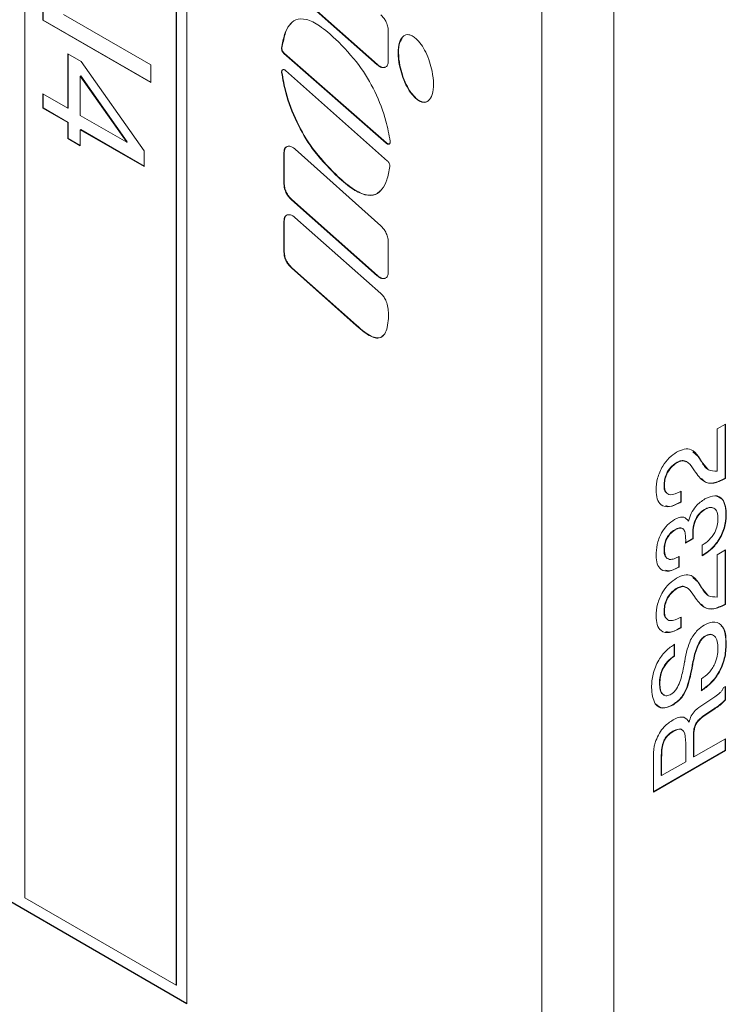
# Model space of a CAD drawing. Header units: millimetres. Extents: x 22 to 278, y 61 to 167.
# Tile 144 of 148: x 264.58 to 271.51, y 97.63 to 107.29. Entities that reach past the tile are written whole.
import ezdxf

# ---------------------------------------------------------------- set-up
doc = ezdxf.new("R2010")
doc.units = ezdxf.units.MM
doc.layers.get('0').update_dxf_attribs({"lineweight": 15})

msp = doc.modelspace()

# ---------------------------------------------------------------- linework, layer by layer
for p, q in [((269.7004, 122.6279), (269.7004, 63.4287)), ((270.4075, 122.2197), (270.4075, 63.0205)), ((269.7004, 67.5114), (269.7004, 118.5452)), ((264.6269, 117.3301), (264.6269, 98.6721)), ((266.2179, 97.6312), (266.2179, 116.5341)), ((266.1118, 97.8149), (266.1118, 116.4729)), ((266.1154, 97.817), (266.1154, 116.4749)), ((239.4186, 113.1021), (266.2179, 97.6312)), ((239.4221, 113.1042), (266.2179, 97.6353)), ((267.2435, 107.5947), (268.085, 106.8491)), ((267.247, 107.5968), (268.0885, 106.8512)), ((264.8037, 107.2867), (264.8037, 107.4619)), ((264.8072, 107.2887), (264.8072, 107.4624)), ((265.0047, 107.3434), (265.8644, 106.8471)), ((264.8072, 107.2887), (264.8037, 107.2867)), ((265.8644, 106.6744), (264.8037, 107.2867)), ((265.8644, 106.6784), (264.8072, 107.2887)), ((268.1939, 106.8828), (268.1939, 107.1858)), ((267.1506, 107.0143), (267.1471, 107.0123)), ((265.0485, 106.9569), (265.1781, 106.8821)), ((265.0485, 106.423), (265.0485, 106.9569)), ((265.052, 106.4251), (265.052, 106.9549)), ((267.1739, 106.9612), (267.1704, 106.9592)), ((267.1704, 106.9592), (268.1734, 106.0794)), ((267.1739, 106.9612), (268.1769, 106.0815)), ((265.1781, 106.8821), (265.7964, 106.0055)), ((265.8644, 106.8471), (265.8644, 106.6744)), ((268.0885, 106.8512), (268.085, 106.8491)), ((268.1635, 106.8251), (268.16, 106.8231)), ((265.1744, 106.7409), (265.1709, 106.7388)), ((265.1709, 106.7388), (265.1709, 106.3524)), ((265.6262, 106.0895), (265.1709, 106.7388)), ((265.6297, 106.0916), (265.1744, 106.7409)), ((267.1505, 106.7758), (267.147, 106.7738)), ((268.1871, 105.9044), (267.1862, 106.792)), ((264.8037, 106.5643), (265.0485, 106.423)), ((264.8037, 106.423), (264.8037, 106.5643)), ((264.8072, 106.4251), (264.8072, 106.5623)), ((264.8072, 106.4251), (264.8037, 106.423)), ((265.052, 106.2838), (264.8072, 106.4251)), ((265.052, 106.4251), (265.0485, 106.423)), ((268.4681, 106.5195), (268.4645, 106.5175)), ((265.0485, 106.2817), (264.8037, 106.423)), ((265.1709, 106.3524), (265.6262, 106.0895)), ((265.052, 106.2838), (265.0485, 106.2817)), ((265.0485, 106.1247), (265.0485, 106.2817)), ((265.052, 106.1267), (265.052, 106.2838)), ((265.1744, 106.2131), (265.1709, 106.2111)), ((265.1709, 106.2111), (265.1709, 106.054)), ((265.7964, 105.85), (265.1709, 106.2111)), ((265.7964, 105.854), (265.1744, 106.2131)), ((265.052, 106.1267), (265.0485, 106.1247)), ((265.1709, 106.054), (265.0485, 106.1247)), ((265.1709, 106.0581), (265.052, 106.1267)), ((265.6297, 106.0916), (265.6262, 106.0895)), ((268.1769, 106.0815), (268.1734, 106.0794)), ((268.2061, 106.073), (268.2026, 106.071)), ((265.7964, 106.0055), (265.7964, 105.85)), ((267.173, 105.9901), (267.1695, 105.9881)), ((267.1695, 105.9881), (267.1695, 105.6774)), ((267.173, 105.9901), (267.173, 105.6795)), ((268.1205, 105.2679), (267.279, 106.0212)), ((267.681, 105.7714), (267.6774, 105.7693)), ((267.173, 105.6795), (267.1695, 105.6774)), ((267.247, 105.5253), (267.2435, 105.5233)), ((267.2435, 105.5233), (268.085, 104.7777)), ((267.247, 105.5253), (268.0885, 104.7797)), ((267.173, 105.3178), (267.1695, 105.3158)), ((267.1695, 105.3158), (267.1695, 105.0087)), ((267.173, 105.3178), (267.173, 105.0108)), ((268.1197, 104.6043), (267.2783, 105.3495)), ((268.1939, 104.8113), (268.1939, 105.1144)), ((267.173, 105.0108), (267.1695, 105.0087)), ((267.2469, 104.8567), (267.2434, 104.8547)), ((267.2434, 104.8547), (267.8787, 104.2906)), ((267.2469, 104.8567), (267.8823, 104.2927)), ((268.0885, 104.7797), (268.085, 104.7777)), ((268.1635, 104.7536), (268.16, 104.7516)), ((268.1948, 104.3596), (268.1947, 104.4191)), ((267.8823, 104.2927), (267.8787, 104.2906)), ((271.4219, 103.2743), (271.5035, 103.3214)), ((271.4219, 102.8588), (271.4219, 103.2743)), ((271.5, 103.3193), (271.5, 102.7895)), ((271.5035, 103.3214), (271.5035, 102.7875)), ((271.1856, 103.0507), (271.2351, 103.0048)), ((271.2351, 103.0048), (271.2643, 102.9566)), ((271.2351, 103.0048), (271.2387, 103.0028)), ((271.2387, 103.0028), (271.2678, 102.9545)), ((271.2643, 102.9566), (271.3312, 102.8788)), ((271.2643, 102.9566), (271.2678, 102.9545)), ((271.0209, 102.9422), (271.0245, 102.9401)), ((271.2004, 102.8637), (271.1688, 102.9108)), ((271.5, 102.7895), (271.4945, 102.7863)), ((271.4945, 102.7863), (271.498, 102.7843)), ((271.5035, 102.7875), (271.498, 102.7843)), ((271.5, 102.7895), (271.5035, 102.7875)), ((270.9017, 102.7207), (270.9052, 102.7187)), ((271.0605, 102.6573), (271.0684, 102.6619)), ((271.0649, 102.6599), (271.0649, 102.5593)), ((271.0684, 102.6619), (271.0684, 102.5572)), ((271.0649, 102.5593), (271.0531, 102.5525)), ((271.0684, 102.5572), (271.0566, 102.5504)), ((271.0649, 102.5593), (271.0684, 102.5572)), ((271.0531, 102.5525), (271.0566, 102.5504)), ((271.2984, 102.4847), (271.302, 102.4827)), ((271.1368, 102.3715), (271.1404, 102.3694)), ((271.5091, 102.4298), (271.5126, 102.4278)), ((271.0066, 102.2849), (271.0102, 102.2828)), ((271.1884, 102.1966), (271.1129, 102.1535)), ((271.1848, 102.1987), (271.113, 102.1577)), ((271.1827, 102.2535), (271.1862, 102.2515)), ((271.1844, 102.2022), (271.1848, 102.1987)), ((271.1844, 102.2022), (271.1879, 102.2001)), ((271.1848, 102.1987), (271.1884, 102.1966)), ((271.1879, 102.2001), (271.1884, 102.1966)), ((270.9017, 102.0893), (270.9052, 102.0873)), ((271.2769, 102.0285), (271.2769, 102.1332)), ((271.4219, 102.039), (271.5035, 102.0861)), ((271.5, 102.0841), (271.5, 101.5542)), ((271.5035, 102.0861), (271.5035, 101.5522)), ((271.0467, 102.0254), (271.0467, 101.9207)), ((271.0503, 102.0233), (271.0503, 101.9186)), ((271.2783, 102.0334), (271.2769, 102.0326)), ((271.2819, 102.0314), (271.2769, 102.0285)), ((271.2783, 102.0334), (271.2819, 102.0314)), ((271.4219, 101.6235), (271.4219, 102.039)), ((271.0467, 101.9207), (271.0419, 101.9179)), ((271.0419, 101.9179), (271.0454, 101.9159)), ((271.0503, 101.9186), (271.0454, 101.9159)), ((271.0467, 101.9207), (271.0503, 101.9186)), ((271.1856, 101.8154), (271.2351, 101.7695)), ((271.0209, 101.7069), (271.0245, 101.7049)), ((271.2351, 101.7695), (271.2643, 101.7213)), ((271.2351, 101.7695), (271.2387, 101.7675)), ((271.2387, 101.7675), (271.2678, 101.7192)), ((271.2643, 101.7213), (271.3312, 101.6435)), ((271.2643, 101.7213), (271.2678, 101.7192)), ((271.2004, 101.6285), (271.1688, 101.6755)), ((271.5, 101.5542), (271.4945, 101.5511)), ((271.4945, 101.5511), (271.498, 101.549)), ((271.5035, 101.5522), (271.498, 101.549)), ((271.5, 101.5542), (271.5035, 101.5522)), ((270.9017, 101.4854), (270.9052, 101.4834)), ((271.0605, 101.422), (271.0684, 101.4266)), ((271.0649, 101.4246), (271.0649, 101.324)), ((271.0684, 101.4266), (271.0684, 101.3219)), ((271.0649, 101.324), (271.0531, 101.3172)), ((271.0531, 101.3172), (271.0566, 101.3152)), ((271.0684, 101.3219), (271.0566, 101.3152)), ((271.0649, 101.324), (271.0684, 101.3219)), ((271.302, 101.241), (271.3055, 101.239)), ((271.0014, 101.1617), (271.0018, 101.0468)), ((271.0049, 101.1597), (271.0054, 101.0448)), ((271.5091, 101.1653), (271.5126, 101.1632)), ((271.0018, 101.0468), (271.0054, 101.0448)), ((271.1778, 100.9526), (271.1813, 100.9505)), ((271.1814, 100.973), (271.185, 100.971)), ((271.2678, 100.7043), (271.2678, 100.8194)), ((270.8564, 100.7782), (270.8599, 100.7761)), ((271.4836, 100.7346), (271.5035, 100.7461)), ((271.5, 100.7441), (271.5, 100.6154)), ((271.5035, 100.7461), (271.5035, 100.6133)), ((271.2813, 100.5655), (271.4, 100.6442)), ((270.9831, 100.5649), (270.9867, 100.5629)), ((271.4008, 100.5331), (271.3071, 100.4693)), ((271.4044, 100.531), (271.3106, 100.4673)), ((271.4038, 100.5348), (271.4008, 100.5331)), ((271.4008, 100.5331), (271.4044, 100.531)), ((271.4038, 100.5348), (271.4074, 100.5328)), ((271.4074, 100.5328), (271.4044, 100.531)), ((271.5, 100.6154), (271.5035, 100.6133)), ((271.3071, 100.4693), (271.3106, 100.4673)), ((271.1447, 100.3987), (271.1483, 100.3966)), ((270.9874, 100.3057), (270.9909, 100.3036)), ((271.1137, 100.007), (271.1137, 100.1882)), ((271.1918, 100.229), (271.1918, 100.0573)), ((271.1918, 100.229), (271.1953, 100.227)), ((271.1953, 100.0552), (271.5035, 100.2332)), ((271.1953, 100.227), (271.1953, 100.0552)), ((271.5, 100.2311), (271.5, 100.1201)), ((271.5035, 100.2332), (271.5035, 100.118)), ((271.5, 100.1201), (270.7964, 99.7139)), ((271.5035, 100.118), (270.7964, 99.7098)), ((270.8745, 100.0542), (270.8745, 99.873)), ((270.8745, 100.0542), (270.878, 100.0522)), ((270.878, 100.0522), (270.878, 99.8709)), ((271.1918, 100.0573), (271.1953, 100.0552)), ((271.5, 100.1201), (271.5035, 100.118)), ((270.7964, 99.7098), (270.7964, 100.0226)), ((270.878, 99.8709), (271.1137, 100.007)), ((270.8745, 99.873), (270.878, 99.8709)), ((264.6269, 98.6721), (266.1118, 97.8149)), ((266.1154, 97.817), (266.1118, 97.8149))]:
    msp.add_line(p, q)
for points, knots in [([(267.6771, 107.1006), (267.6253, 107.1474), (267.5313, 107.2323), (267.3915, 107.3042), (267.2858, 107.3006), (267.2164, 107.2401), (267.1702, 107.1436), (267.1552, 107.0585), (267.1471, 107.0123)], [0, 0, 0, 0, 0.213165, 0.386629, 0.542657, 0.672553, 0.822238, 1, 1, 1, 1]), ([(268.1939, 107.1858), (268.1926, 107.2008), (268.1901, 107.2303), (268.1716, 107.2747), (268.1478, 107.3121), (268.1297, 107.3302), (268.1205, 107.3394)], [0, 0, 0, 0, 0.284048, 0.558199, 0.775203, 1, 1, 1, 1]), ([(267.2479, 107.2577), (267.2405, 107.2523), (267.2082, 107.2287), (267.1751, 107.1436), (267.1592, 107.0598), (267.1506, 107.0143)], [0, 0, 0, 0, 0.118539, 0.52148, 1, 1, 1, 1]), ([(268.2123, 106.0982), (268.2004, 106.1641), (268.1714, 106.324), (268.0719, 106.583), (267.904, 106.8697), (267.7572, 107.0191), (267.6771, 107.1006)], [0, 0, 0, 0, 0.185288, 0.449496, 0.699744, 1, 1, 1, 1]), ([(268.4645, 107.1082), (268.4529, 107.1174), (268.4304, 107.1353), (268.3965, 107.1469), (268.3663, 107.1454), (268.3304, 107.1257), (268.2988, 107.0681), (268.2873, 106.9659), (268.3026, 106.8243), (268.3473, 106.6872), (268.4091, 106.5758), (268.4467, 106.5363), (268.4645, 106.5175)], [0, 0, 0, 0, 0.051436, 0.099864, 0.148676, 0.200462, 0.318264, 0.460078, 0.612648, 0.823186, 0.916006, 1, 1, 1, 1]), ([(268.3317, 107.1091), (268.3232, 107.0973), (268.2983, 107.0626), (268.2919, 106.9666), (268.3057, 106.8268), (268.3509, 106.6892), (268.4126, 106.5779), (268.4502, 106.5383), (268.4681, 106.5195)], [0, 0, 0, 0, 0.09696, 0.284809, 0.486906, 0.765789, 0.888739, 1, 1, 1, 1]), ([(268.4645, 106.5175), (268.4761, 106.5083), (268.4987, 106.4905), (268.5326, 106.4789), (268.5627, 106.4804), (268.5987, 106.5001), (268.6303, 106.5577), (268.6418, 106.6599), (268.6265, 106.8015), (268.5818, 106.9385), (268.52, 107.0499), (268.4824, 107.0894), (268.4645, 107.1082)], [0, 0, 0, 0, 0.051432, 0.09987, 0.14869, 0.200477, 0.318297, 0.460251, 0.612671, 0.823191, 0.916016, 1, 1, 1, 1]), ([(267.1471, 107.0123), (267.147, 107.0073), (267.1468, 106.9976), (267.1527, 106.9819), (267.1608, 106.9687), (267.1672, 106.9624), (267.1704, 106.9592)], [0, 0, 0, 0, 0.282922, 0.557102, 0.775022, 1, 1, 1, 1]), ([(267.1506, 107.0143), (267.1505, 107.0094), (267.1503, 106.9997), (267.1563, 106.984), (267.1644, 106.9707), (267.1707, 106.9644), (267.1739, 106.9612)], [0, 0, 0, 0, 0.282922, 0.557102, 0.775022, 1, 1, 1, 1]), ([(268.085, 106.8491), (268.0924, 106.8432), (268.1069, 106.8315), (268.1337, 106.8197), (268.15, 106.8218), (268.16, 106.8231)], [0, 0, 0, 0, 0.285104, 0.559607, 1, 1, 1, 1]), ([(268.0885, 106.8512), (268.0959, 106.8452), (268.1104, 106.8336), (268.1372, 106.8217), (268.1535, 106.8238), (268.1635, 106.8251)], [0, 0, 0, 0, 0.285104, 0.559607, 1, 1, 1, 1]), ([(268.1649, 106.8258), (268.1688, 106.8276), (268.1781, 106.8319), (268.1906, 106.8494), (268.1926, 106.8701), (268.1939, 106.8828)], [0, 0, 0, 0, 0.21698, 0.51759, 1, 1, 1, 1]), ([(267.157, 106.8008), (267.1549, 106.7995), (267.1509, 106.7969), (267.1465, 106.7882), (267.1468, 106.7793), (267.147, 106.7738)], [0, 0, 0, 0, 0.285346, 0.560088, 1, 1, 1, 1]), ([(267.147, 106.7738), (267.1586, 106.708), (267.1865, 106.5484), (267.2846, 106.2894), (267.4512, 106.0018), (267.5976, 105.8514), (267.6774, 105.7693)], [0, 0, 0, 0, 0.185291, 0.4495, 0.699744, 1, 1, 1, 1]), ([(267.1578, 106.8007), (267.1568, 106.8), (267.1537, 106.7979), (267.1501, 106.7902), (267.1504, 106.7813), (267.1505, 106.7758)], [0, 0, 0, 0, 0.174057, 0.491583, 1, 1, 1, 1]), ([(267.1505, 106.7758), (267.1621, 106.71), (267.1901, 106.5505), (267.2882, 106.2914), (267.4547, 106.0039), (267.6011, 105.8534), (267.681, 105.7714)], [0, 0, 0, 0, 0.185291, 0.4495, 0.699744, 1, 1, 1, 1]), ([(267.1862, 106.792), (267.1833, 106.7944), (267.1775, 106.7989), (267.1669, 106.8032), (267.1608, 106.8017), (267.157, 106.8008)], [0, 0, 0, 0, 0.285873, 0.560665, 1, 1, 1, 1]), ([(268.4681, 106.5195), (268.4797, 106.5103), (268.5022, 106.4925), (268.5362, 106.4808), (268.5659, 106.4828), (268.5915, 106.4939), (268.6003, 106.5123), (268.6044, 106.5208)], [0, 0, 0, 0, 0.209837, 0.40746, 0.606641, 0.817927, 1, 1, 1, 1]), ([(267.2035, 106.0479), (267.1978, 106.0454), (267.1867, 106.0405), (267.1727, 106.0218), (267.1707, 106.0009), (267.1695, 105.9881)], [0, 0, 0, 0, 0.2851, 0.559444, 1, 1, 1, 1]), ([(267.202, 106.0471), (267.1981, 106.0454), (267.1888, 106.0411), (267.1763, 106.0237), (267.1743, 106.0029), (267.173, 105.9901)], [0, 0, 0, 0, 0.214798, 0.516121, 1, 1, 1, 1]), ([(267.279, 106.0212), (267.2716, 106.0273), (267.257, 106.0391), (267.23, 106.0512), (267.2136, 106.0491), (267.2035, 106.0479)], [0, 0, 0, 0, 0.284847, 0.559234, 1, 1, 1, 1]), ([(268.1734, 106.0794), (268.1763, 106.0771), (268.1821, 106.0726), (268.1927, 106.0685), (268.1988, 106.07), (268.2026, 106.071)], [0, 0, 0, 0, 0.285418, 0.560198, 1, 1, 1, 1]), ([(268.1769, 106.0815), (268.1799, 106.0792), (268.1856, 106.0747), (268.1962, 106.0705), (268.2023, 106.0721), (268.2061, 106.073)], [0, 0, 0, 0, 0.285418, 0.560198, 1, 1, 1, 1]), ([(268.2026, 106.071), (268.2046, 106.0723), (268.2086, 106.075), (268.213, 106.0838), (268.2126, 106.0927), (268.2123, 106.0982)], [0, 0, 0, 0, 0.285411, 0.560133, 1, 1, 1, 1]), ([(267.6774, 105.7693), (267.7291, 105.7221), (267.8229, 105.6364), (267.9628, 105.5633), (268.0689, 105.5657), (268.139, 105.6251), (268.186, 105.7207), (268.2017, 105.8053), (268.2102, 105.8512)], [0, 0, 0, 0, 0.213164, 0.386628, 0.542656, 0.672553, 0.822239, 1, 1, 1, 1]), ([(268.2102, 105.8512), (268.2103, 105.8561), (268.2106, 105.8658), (268.2047, 105.8815), (268.1967, 105.8948), (268.1903, 105.9011), (268.1871, 105.9044)], [0, 0, 0, 0, 0.28274, 0.557003, 0.774996, 1, 1, 1, 1]), ([(267.681, 105.7714), (267.7327, 105.724), (267.8267, 105.6381), (267.9656, 105.5665), (268.0651, 105.5643), (268.1023, 105.6001), (268.1159, 105.6131)], [0, 0, 0, 0, 0.337508, 0.612158, 0.859201, 1, 1, 1, 1]), ([(267.1695, 105.6774), (267.1707, 105.6623), (267.1733, 105.6327), (267.192, 105.5881), (267.216, 105.5505), (267.2342, 105.5324), (267.2435, 105.5233)], [0, 0, 0, 0, 0.2840801, 0.5582888, 0.7752678, 1, 1, 1, 1]), ([(267.173, 105.6795), (267.1743, 105.6644), (267.1768, 105.6347), (267.1955, 105.5901), (267.2195, 105.5525), (267.2377, 105.5345), (267.247, 105.5253)], [0, 0, 0, 0, 0.2840801, 0.5582888, 0.7752678, 1, 1, 1, 1]), ([(267.2033, 105.3756), (267.1976, 105.373), (267.1866, 105.3681), (267.1727, 105.3493), (267.1707, 105.3286), (267.1695, 105.3158)], [0, 0, 0, 0, 0.285061, 0.55946, 1, 1, 1, 1]), ([(267.202, 105.3749), (267.1981, 105.3731), (267.1888, 105.3688), (267.1763, 105.3513), (267.1743, 105.3306), (267.173, 105.3178)], [0, 0, 0, 0, 0.2185188, 0.5184569, 1, 1, 1, 1]), ([(267.2783, 105.3495), (267.2709, 105.3555), (267.2564, 105.3671), (267.2296, 105.379), (267.2133, 105.3769), (267.2033, 105.3756)], [0, 0, 0, 0, 0.284933, 0.559318, 1, 1, 1, 1]), ([(268.1939, 105.1144), (268.1926, 105.1293), (268.1901, 105.1588), (268.1716, 105.2032), (268.1478, 105.2407), (268.1297, 105.2587), (268.1205, 105.2679)], [0, 0, 0, 0, 0.2839091, 0.5580858, 0.7751497, 1, 1, 1, 1]), ([(267.1695, 105.0087), (267.1707, 104.9937), (267.1732, 104.9641), (267.1919, 104.9195), (267.2159, 104.8819), (267.2341, 104.8639), (267.2434, 104.8547)], [0, 0, 0, 0, 0.283933, 0.558003, 0.775055, 1, 1, 1, 1]), ([(267.173, 105.0108), (267.1743, 104.9957), (267.1768, 104.9661), (267.1955, 104.9215), (267.2195, 104.884), (267.2377, 104.8659), (267.2469, 104.8567)], [0, 0, 0, 0, 0.283933, 0.558003, 0.775055, 1, 1, 1, 1]), ([(268.1649, 104.7543), (268.1688, 104.7561), (268.1781, 104.7604), (268.1906, 104.7779), (268.1926, 104.7986), (268.1939, 104.8113)], [0, 0, 0, 0, 0.216949, 0.517494, 1, 1, 1, 1]), ([(268.085, 104.7777), (268.0924, 104.7717), (268.1069, 104.7601), (268.1337, 104.7481), (268.15, 104.7503), (268.16, 104.7516)], [0, 0, 0, 0, 0.285122, 0.559596, 1, 1, 1, 1]), ([(268.0885, 104.7797), (268.0959, 104.7738), (268.1104, 104.7621), (268.1372, 104.7502), (268.1535, 104.7523), (268.1635, 104.7536)], [0, 0, 0, 0, 0.285122, 0.559596, 1, 1, 1, 1]), ([(268.1947, 104.4191), (268.1936, 104.4403), (268.1915, 104.4786), (268.173, 104.5341), (268.1478, 104.5765), (268.1291, 104.5951), (268.1197, 104.6043)], [0, 0, 0, 0, 0.342711, 0.617659, 0.809776, 1, 1, 1, 1]), ([(267.8787, 104.2906), (267.9043, 104.2676), (267.9512, 104.2252), (268.0196, 104.1816), (268.0784, 104.1625), (268.1272, 104.171), (268.1632, 104.2086), (268.1867, 104.2734), (268.1919, 104.3291), (268.1948, 104.3596)], [0, 0, 0, 0, 0.16902, 0.310656, 0.432712, 0.547071, 0.673999, 0.821957, 1, 1, 1, 1]), ([(267.8823, 104.2927), (267.9078, 104.2696), (267.9547, 104.2273), (268.0233, 104.1834), (268.0814, 104.1653), (268.1224, 104.1691), (268.1372, 104.186), (268.1419, 104.1914)], [0, 0, 0, 0, 0.281214, 0.516866, 0.719941, 0.91021, 1, 1, 1, 1]), ([(270.8236, 102.674), (270.8259, 102.7118), (270.8306, 102.7873), (270.8807, 102.9038), (270.9508, 102.9955), (271.0004, 103.0287), (271.0252, 103.0452)], [0, 0, 0, 0, 0.2804256, 0.5596865, 0.7795834, 1, 1, 1, 1]), ([(271.0252, 103.0452), (271.0506, 103.0576), (271.1015, 103.0823), (271.1827, 103.0746), (271.2174, 103.03), (271.2387, 103.0028)], [0, 0, 0, 0, 0.280304, 0.56021, 1, 1, 1, 1]), ([(271.112, 102.9523), (271.1077, 102.9564), (271.0951, 102.9682), (271.0609, 102.9614), (271.0343, 102.9486), (271.0209, 102.9422)], [0, 0, 0, 0, 0.207191, 0.603544, 1, 1, 1, 1]), ([(271.1688, 102.9108), (271.1495, 102.9334), (271.1225, 102.9649), (271.0649, 102.9604), (271.038, 102.9469), (271.0245, 102.9401)], [0, 0, 0, 0, 0.558122, 0.779032, 1, 1, 1, 1]), ([(271.2678, 102.9545), (271.2879, 102.9211), (271.3236, 102.8617), (271.392, 102.8597), (271.4219, 102.8588)], [0, 0, 0, 0, 0.562606, 1, 1, 1, 1]), ([(271.0209, 102.9422), (271.002, 102.929), (270.9643, 102.9027), (270.9239, 102.8361), (270.9041, 102.7732), (270.9025, 102.7382), (270.9017, 102.7207)], [0, 0, 0, 0, 0.279581, 0.558527, 0.779022, 1, 1, 1, 1]), ([(271.0245, 102.9401), (271.0056, 102.927), (270.9678, 102.9007), (270.9274, 102.8341), (270.9076, 102.7712), (270.906, 102.7362), (270.9052, 102.7187)], [0, 0, 0, 0, 0.279581, 0.558527, 0.779022, 1, 1, 1, 1]), ([(271.498, 102.7843), (271.4612, 102.7663), (271.3877, 102.7303), (271.2762, 102.7552), (271.2292, 102.8225), (271.2004, 102.8637)], [0, 0, 0, 0, 0.279996, 0.559198, 1, 1, 1, 1]), ([(271.4945, 102.7863), (271.4581, 102.7689), (271.3853, 102.734), (271.3055, 102.744), (271.2779, 102.7781), (271.2699, 102.7881)], [0, 0, 0, 0, 0.415212, 0.829245, 1, 1, 1, 1]), ([(271.0566, 102.5504), (271.0223, 102.5335), (270.9539, 102.4997), (270.8722, 102.518), (270.829, 102.584), (270.8254, 102.644), (270.8236, 102.674)], [0, 0, 0, 0, 0.2804185, 0.559343, 0.7793301, 1, 1, 1, 1]), ([(270.9017, 102.7207), (270.9023, 102.6947), (270.9031, 102.6619), (270.923, 102.652), (270.927, 102.65)], [0, 0, 0, 0, 0.794965, 1, 1, 1, 1]), ([(270.9052, 102.7187), (270.9075, 102.695), (270.9121, 102.6478), (270.9706, 102.6149), (271.0264, 102.6412), (271.0605, 102.6573)], [0, 0, 0, 0, 0.280554, 0.560287, 1, 1, 1, 1]), ([(271.1404, 102.3694), (271.1485, 102.3947), (271.1646, 102.4453), (271.2209, 102.531), (271.2716, 102.5662), (271.3025, 102.5877)], [0, 0, 0, 0, 0.280902, 0.561113, 1, 1, 1, 1]), ([(271.3025, 102.5877), (271.3367, 102.603), (271.405, 102.6336), (271.4756, 102.5927), (271.5084, 102.5176), (271.5112, 102.4578), (271.5126, 102.4278)], [0, 0, 0, 0, 0.279361, 0.558332, 0.778914, 1, 1, 1, 1]), ([(271.4051, 102.6166), (271.4292, 102.6091), (271.4747, 102.5951), (271.5046, 102.5188), (271.5076, 102.4595), (271.5091, 102.4298)], [0, 0, 0, 0, 0.360008, 0.679639, 1, 1, 1, 1]), ([(271.0531, 102.5525), (271.0176, 102.5326), (270.9675, 102.5046), (270.9293, 102.5174), (270.9181, 102.5212)], [0, 0, 0, 0, 0.7079007, 1, 1, 1, 1]), ([(271.2984, 102.4847), (271.2788, 102.471), (271.2396, 102.4435), (271.1888, 102.351), (271.185, 102.2905), (271.1827, 102.2535)], [0, 0, 0, 0, 0.280265, 0.55972, 1, 1, 1, 1]), ([(271.302, 102.4827), (271.2823, 102.4689), (271.2431, 102.4415), (271.1923, 102.349), (271.1885, 102.2885), (271.1862, 102.2515)], [0, 0, 0, 0, 0.280265, 0.55972, 1, 1, 1, 1]), ([(271.3754, 102.5001), (271.3659, 102.5025), (271.3431, 102.5083), (271.3148, 102.4934), (271.2984, 102.4847)], [0, 0, 0, 0, 0.4190178, 1, 1, 1, 1]), ([(271.431, 102.391), (271.4297, 102.4139), (271.4271, 102.4596), (271.3965, 102.5005), (271.3503, 102.5066), (271.3181, 102.4907), (271.302, 102.4827)], [0, 0, 0, 0, 0.280664, 0.559761, 0.779533, 1, 1, 1, 1]), ([(270.8236, 102.0302), (270.8252, 102.0657), (270.8283, 102.1363), (270.8681, 102.2476), (270.934, 102.3373), (270.9811, 102.3686), (271.0047, 102.3843)], [0, 0, 0, 0, 0.280903, 0.56016, 0.779706, 1, 1, 1, 1]), ([(271.0047, 102.3843), (271.0203, 102.3923), (271.0515, 102.4082), (271.1051, 102.4136), (271.127, 102.3862), (271.1404, 102.3694)], [0, 0, 0, 0, 0.281418, 0.562234, 1, 1, 1, 1]), ([(271.2769, 102.1332), (271.2994, 102.1484), (271.3442, 102.1788), (271.3995, 102.2511), (271.4277, 102.3278), (271.4299, 102.3699), (271.431, 102.391)], [0, 0, 0, 0, 0.280691, 0.559402, 0.779276, 1, 1, 1, 1]), ([(271.5091, 102.4298), (271.5061, 102.3884), (271.5003, 102.3057), (271.4391, 102.179), (271.3591, 102.0859), (271.3053, 102.051), (271.2783, 102.0334)], [0, 0, 0, 0, 0.280116, 0.559004, 0.779197, 1, 1, 1, 1]), ([(271.5126, 102.4278), (271.5097, 102.3863), (271.5038, 102.3036), (271.4427, 102.177), (271.3627, 102.0839), (271.3088, 102.0489), (271.2819, 102.0314)], [0, 0, 0, 0, 0.280116, 0.559004, 0.779197, 1, 1, 1, 1]), ([(271.0066, 102.2849), (270.9898, 102.2736), (270.9561, 102.2511), (270.919, 102.1918), (270.9036, 102.1359), (270.9023, 102.1049), (270.9017, 102.0893)], [0, 0, 0, 0, 0.279973, 0.558282, 0.778793, 1, 1, 1, 1]), ([(271.0102, 102.2828), (270.9933, 102.2715), (270.9597, 102.249), (270.9225, 102.1897), (270.9071, 102.1338), (270.9058, 102.1028), (270.9052, 102.0873)], [0, 0, 0, 0, 0.279973, 0.558282, 0.778793, 1, 1, 1, 1]), ([(271.0872, 102.291), (271.0836, 102.2945), (271.0751, 102.3029), (271.0477, 102.305), (271.023, 102.2929), (271.0066, 102.2849)], [0, 0, 0, 0, 0.198961, 0.466432, 1, 1, 1, 1]), ([(271.1137, 102.1867), (271.1132, 102.2053), (271.1122, 102.2423), (271.101, 102.2826), (271.08, 102.3001), (271.0514, 102.3033), (271.0267, 102.291), (271.0102, 102.2828)], [0, 0, 0, 0, 0.250786, 0.500529, 0.62557, 0.750594, 1, 1, 1, 1]), ([(271.1129, 102.1535), (271.1132, 102.1598), (271.1138, 102.1711), (271.1137, 102.1819), (271.1137, 102.1867)], [0, 0, 0, 0, 0.559971, 1, 1, 1, 1]), ([(271.1827, 102.2535), (271.1829, 102.2439), (271.1833, 102.2266), (271.1841, 102.2096), (271.1844, 102.2022)], [0, 0, 0, 0, 0.559986, 1, 1, 1, 1]), ([(271.1862, 102.2515), (271.1864, 102.2418), (271.1868, 102.2246), (271.1876, 102.2076), (271.1879, 102.2001)], [0, 0, 0, 0, 0.559986, 1, 1, 1, 1]), ([(270.9017, 102.0893), (270.9018, 102.0641), (270.902, 102.0301), (270.9218, 102.0185), (270.9269, 102.0155)], [0, 0, 0, 0, 0.7426574, 1, 1, 1, 1]), ([(270.9052, 102.0873), (270.9067, 102.0641), (270.9098, 102.0178), (270.9507, 101.9884), (271.0016, 101.9977), (271.034, 102.0148), (271.0503, 102.0233)], [0, 0, 0, 0, 0.280202, 0.558025, 0.778656, 1, 1, 1, 1]), ([(271.0454, 101.9159), (271.0131, 101.9), (270.9485, 101.8683), (270.8712, 101.8847), (270.829, 101.9454), (270.8254, 102.0019), (270.8236, 102.0302)], [0, 0, 0, 0, 0.280379, 0.559424, 0.779374, 1, 1, 1, 1]), ([(271.0419, 101.9179), (271.0085, 101.8994), (270.9613, 101.8732), (270.925, 101.8847), (270.9144, 101.8881)], [0, 0, 0, 0, 0.708183, 1, 1, 1, 1]), ([(270.8236, 101.4387), (270.8259, 101.4766), (270.8306, 101.552), (270.8807, 101.6685), (270.9508, 101.7603), (271.0004, 101.7934), (271.0252, 101.81)], [0, 0, 0, 0, 0.280426, 0.559687, 0.779583, 1, 1, 1, 1]), ([(271.0252, 101.81), (271.0506, 101.8223), (271.1015, 101.847), (271.1827, 101.8394), (271.2174, 101.7947), (271.2387, 101.7675)], [0, 0, 0, 0, 0.280304, 0.56021, 1, 1, 1, 1]), ([(271.0209, 101.7069), (271.002, 101.6937), (270.9643, 101.6674), (270.9239, 101.6008), (270.9041, 101.5379), (270.9025, 101.503), (270.9017, 101.4854)], [0, 0, 0, 0, 0.279581, 0.558527, 0.779022, 1, 1, 1, 1]), ([(271.0245, 101.7049), (271.0056, 101.6917), (270.9678, 101.6654), (270.9274, 101.5988), (270.9076, 101.5359), (270.906, 101.5009), (270.9052, 101.4834)], [0, 0, 0, 0, 0.279581, 0.558527, 0.779022, 1, 1, 1, 1]), ([(271.112, 101.717), (271.1077, 101.7211), (271.0951, 101.7329), (271.0609, 101.7261), (271.0343, 101.7133), (271.0209, 101.7069)], [0, 0, 0, 0, 0.207191, 0.603544, 1, 1, 1, 1]), ([(271.1688, 101.6755), (271.1495, 101.6981), (271.1225, 101.7296), (271.0649, 101.7251), (271.038, 101.7116), (271.0245, 101.7049)], [0, 0, 0, 0, 0.558122, 0.779032, 1, 1, 1, 1]), ([(271.2678, 101.7192), (271.2879, 101.6858), (271.3236, 101.6264), (271.392, 101.6244), (271.4219, 101.6235)], [0, 0, 0, 0, 0.562606, 1, 1, 1, 1]), ([(271.498, 101.549), (271.4612, 101.531), (271.3877, 101.495), (271.2762, 101.5199), (271.2292, 101.5872), (271.2004, 101.6285)], [0, 0, 0, 0, 0.279996, 0.559198, 1, 1, 1, 1]), ([(271.4945, 101.5511), (271.4581, 101.5336), (271.3853, 101.4987), (271.3055, 101.5088), (271.2779, 101.5429), (271.2699, 101.5528)], [0, 0, 0, 0, 0.415212, 0.829245, 1, 1, 1, 1]), ([(271.0566, 101.3152), (271.0223, 101.2982), (270.9539, 101.2644), (270.8722, 101.2827), (270.829, 101.3487), (270.8254, 101.4087), (270.8236, 101.4387)], [0, 0, 0, 0, 0.280418, 0.559343, 0.77933, 1, 1, 1, 1]), ([(270.9017, 101.4854), (270.9023, 101.4594), (270.9031, 101.4266), (270.923, 101.4167), (270.927, 101.4147)], [0, 0, 0, 0, 0.7949653, 1, 1, 1, 1]), ([(270.9052, 101.4834), (270.9075, 101.4597), (270.9121, 101.4125), (270.9706, 101.3796), (271.0264, 101.406), (271.0605, 101.422)], [0, 0, 0, 0, 0.280554, 0.560287, 1, 1, 1, 1]), ([(271.0531, 101.3172), (271.0176, 101.2974), (270.9675, 101.2694), (270.9293, 101.2822), (270.9181, 101.2859)], [0, 0, 0, 0, 0.707901, 1, 1, 1, 1]), ([(271.1624, 101.2042), (271.1837, 101.2383), (271.2216, 101.2995), (271.2721, 101.3329), (271.2943, 101.3477)], [0, 0, 0, 0, 0.558294, 1, 1, 1, 1]), ([(271.2943, 101.3477), (271.331, 101.3636), (271.4044, 101.3954), (271.4985, 101.3307), (271.5073, 101.2267), (271.5126, 101.1632)], [0, 0, 0, 0, 0.280018, 0.560008, 1, 1, 1, 1]), ([(271.4615, 101.3402), (271.4648, 101.3383), (271.5084, 101.3136), (271.5088, 101.2366), (271.5091, 101.1653)], [0, 0, 0, 0, 0.074016, 1, 1, 1, 1]), ([(271.1048, 100.995), (271.1116, 101.0336), (271.1238, 101.1025), (271.1506, 101.1731), (271.1624, 101.2042)], [0, 0, 0, 0, 0.560907, 1, 1, 1, 1]), ([(271.302, 101.241), (271.2926, 101.2343), (271.2739, 101.2208), (271.2426, 101.177), (271.2061, 101.0918), (271.1913, 101.0206), (271.1814, 100.973)], [0, 0, 0, 0, 0.124674, 0.249605, 0.499326, 1, 1, 1, 1]), ([(271.3055, 101.239), (271.2961, 101.2323), (271.2774, 101.2188), (271.2461, 101.175), (271.2096, 101.0898), (271.1948, 101.0185), (271.185, 100.971)], [0, 0, 0, 0, 0.124674, 0.249605, 0.499326, 1, 1, 1, 1]), ([(271.367, 101.2525), (271.3624, 101.2549), (271.3449, 101.2635), (271.3201, 101.2505), (271.302, 101.241)], [0, 0, 0, 0, 0.265961, 1, 1, 1, 1]), ([(271.431, 101.1165), (271.4299, 101.1414), (271.4277, 101.1911), (271.4026, 101.2432), (271.358, 101.2629), (271.323, 101.2469), (271.3055, 101.239)], [0, 0, 0, 0, 0.281092, 0.560896, 0.780311, 1, 1, 1, 1]), ([(270.7783, 100.7361), (270.7806, 100.779), (270.7852, 100.8646), (270.8392, 100.9985), (270.9201, 101.1029), (270.9766, 101.1407), (271.0049, 101.1597)], [0, 0, 0, 0, 0.28065, 0.559701, 0.779492, 1, 1, 1, 1]), ([(271.5091, 101.1653), (271.5067, 101.119), (271.5021, 101.0267), (271.4441, 100.8813), (271.3556, 100.7702), (271.2948, 100.7276), (271.2643, 100.7063)], [0, 0, 0, 0, 0.280657, 0.559429, 0.779298, 1, 1, 1, 1]), ([(271.5126, 101.1632), (271.5103, 101.1169), (271.5057, 101.0246), (271.4476, 100.8792), (271.3591, 100.7681), (271.2983, 100.7256), (271.2678, 100.7043)], [0, 0, 0, 0, 0.280657, 0.559429, 0.779298, 1, 1, 1, 1]), ([(271.2678, 100.8194), (271.2932, 100.8373), (271.3437, 100.8729), (271.3997, 100.9608), (271.4275, 101.0457), (271.4298, 101.0929), (271.431, 101.1165)], [0, 0, 0, 0, 0.279896, 0.55881, 0.779119, 1, 1, 1, 1]), ([(271.0018, 101.0468), (270.9791, 101.0302), (270.9338, 100.997), (270.883, 100.9182), (270.8591, 100.8416), (270.8573, 100.7993), (270.8564, 100.7782)], [0, 0, 0, 0, 0.280266, 0.558887, 0.779096, 1, 1, 1, 1]), ([(271.0054, 101.0448), (270.9826, 101.0281), (270.9374, 100.9949), (270.8865, 100.9161), (270.8627, 100.8396), (270.8608, 100.7973), (270.8599, 100.7761)], [0, 0, 0, 0, 0.280266, 0.558887, 0.779096, 1, 1, 1, 1]), ([(270.9719, 100.6695), (270.9812, 100.676), (270.9997, 100.6891), (271.0313, 100.7313), (271.0687, 100.8154), (271.0832, 100.8857), (271.0929, 100.9326)], [0, 0, 0, 0, 0.12479, 0.249814, 0.499493, 1, 1, 1, 1]), ([(271.1778, 100.9526), (271.1644, 100.8807), (271.1478, 100.7909), (271.1009, 100.6813), (271.0547, 100.6142), (271.0117, 100.5846), (270.9831, 100.5649)], [0, 0, 0, 0, 0.500943, 0.626188, 0.751268, 1, 1, 1, 1]), ([(271.1813, 100.9505), (271.168, 100.8787), (271.1513, 100.7889), (271.1045, 100.6793), (271.0583, 100.6122), (271.0153, 100.5826), (270.9867, 100.5629)], [0, 0, 0, 0, 0.500943, 0.626188, 0.751268, 1, 1, 1, 1]), ([(271.0929, 100.9326), (271.0947, 100.9418), (271.0979, 100.9583), (271.101, 100.9748), (271.1024, 100.982)], [0, 0, 0, 0, 0.5599994, 1, 1, 1, 1]), ([(271.1024, 100.982), (271.1028, 100.9844), (271.1035, 100.9888), (271.1044, 100.9931), (271.1048, 100.995)], [0, 0, 0, 0, 0.55994, 1, 1, 1, 1]), ([(271.1814, 100.973), (271.1807, 100.9692), (271.1795, 100.9624), (271.1783, 100.9556), (271.1778, 100.9526)], [0, 0, 0, 0, 0.56, 1, 1, 1, 1]), ([(271.185, 100.971), (271.1843, 100.9672), (271.183, 100.9603), (271.1818, 100.9535), (271.1813, 100.9505)], [0, 0, 0, 0, 0.56, 1, 1, 1, 1]), ([(270.9867, 100.5629), (270.952, 100.5481), (270.8826, 100.5184), (270.7929, 100.5784), (270.7838, 100.6763), (270.7783, 100.7361)], [0, 0, 0, 0, 0.280042, 0.56027, 1, 1, 1, 1]), ([(270.8564, 100.7782), (270.8576, 100.7566), (270.86, 100.7135), (270.8791, 100.6696), (270.9026, 100.6637), (270.9103, 100.6618)], [0, 0, 0, 0, 0.403779, 0.805869, 1, 1, 1, 1]), ([(270.8599, 100.7761), (270.861, 100.7542), (270.8631, 100.7104), (270.8865, 100.6659), (270.9257, 100.6487), (270.9565, 100.6626), (270.9719, 100.6695)], [0, 0, 0, 0, 0.280995, 0.560814, 0.780346, 1, 1, 1, 1]), ([(271.4, 100.6442), (271.4179, 100.6562), (271.4428, 100.673), (271.4721, 100.7072), (271.4798, 100.7255), (271.4836, 100.7346)], [0, 0, 0, 0, 0.5607508, 0.780629, 1, 1, 1, 1]), ([(270.9831, 100.5649), (270.9476, 100.5491), (270.88, 100.519), (270.8385, 100.557), (270.8189, 100.5751)], [0, 0, 0, 0, 0.524772, 1, 1, 1, 1]), ([(271.1483, 100.3966), (271.1538, 100.4173), (271.1647, 100.4584), (271.2162, 100.5227), (271.2565, 100.5492), (271.2813, 100.5655)], [0, 0, 0, 0, 0.2799862, 0.5583289, 1, 1, 1, 1]), ([(271.5, 100.6154), (271.4826, 100.5979), (271.4515, 100.5666), (271.4184, 100.5446), (271.4038, 100.5348)], [0, 0, 0, 0, 0.558411, 1, 1, 1, 1]), ([(271.5035, 100.6133), (271.4861, 100.5959), (271.455, 100.5646), (271.422, 100.5425), (271.4074, 100.5328)], [0, 0, 0, 0, 0.558411, 1, 1, 1, 1]), ([(270.9894, 100.4179), (271.0078, 100.4272), (271.0448, 100.4459), (271.1071, 100.4493), (271.1327, 100.4166), (271.1483, 100.3966)], [0, 0, 0, 0, 0.281123, 0.561717, 1, 1, 1, 1]), ([(271.3071, 100.4693), (271.2884, 100.4564), (271.2604, 100.4372), (271.2242, 100.402), (271.1859, 100.3288), (271.1892, 100.2734), (271.1918, 100.229)], [0, 0, 0, 0, 0.25104, 0.376425, 0.500395, 1, 1, 1, 1]), ([(271.3106, 100.4673), (271.292, 100.4544), (271.264, 100.4351), (271.2277, 100.4), (271.1894, 100.3268), (271.1927, 100.2714), (271.1953, 100.227)], [0, 0, 0, 0, 0.25104, 0.376425, 0.500395, 1, 1, 1, 1]), ([(270.8211, 100.2154), (270.8315, 100.2396), (270.8523, 100.2881), (270.9112, 100.3644), (270.9597, 100.3976), (270.9894, 100.4179)], [0, 0, 0, 0, 0.280369, 0.560624, 1, 1, 1, 1]), ([(270.9874, 100.3057), (270.9681, 100.2931), (270.9392, 100.2742), (270.9062, 100.2309), (270.8747, 100.1562), (270.8746, 100.0995), (270.8745, 100.0542)], [0, 0, 0, 0, 0.249914, 0.375118, 0.500285, 1, 1, 1, 1]), ([(270.9909, 100.3036), (270.9717, 100.2911), (270.9427, 100.2722), (270.9097, 100.2289), (270.8783, 100.1542), (270.8781, 100.0975), (270.878, 100.0522)], [0, 0, 0, 0, 0.249914, 0.375118, 0.500285, 1, 1, 1, 1]), ([(271.0842, 100.3138), (271.0798, 100.3182), (271.0698, 100.3285), (271.0365, 100.3303), (271.007, 100.3155), (270.9874, 100.3057)], [0, 0, 0, 0, 0.200096, 0.467125, 1, 1, 1, 1]), ([(271.1137, 100.1882), (271.1129, 100.2347), (271.112, 100.2929), (271.075, 100.3256), (271.0403, 100.3287), (271.0107, 100.3137), (270.9909, 100.3036)], [0, 0, 0, 0, 0.49872, 0.624089, 0.749578, 1, 1, 1, 1]), ([(270.7964, 100.0226), (270.7966, 100.0434), (270.7968, 100.0777), (270.8, 100.1268), (270.8065, 100.1704), (270.8162, 100.2004), (270.8211, 100.2154)], [0, 0, 0, 0, 0.340181, 0.560242, 0.780176, 1, 1, 1, 1])]:
    msp.add_open_spline(points, degree=3, knots=knots)

doc.saveas('drawing.dxf')
